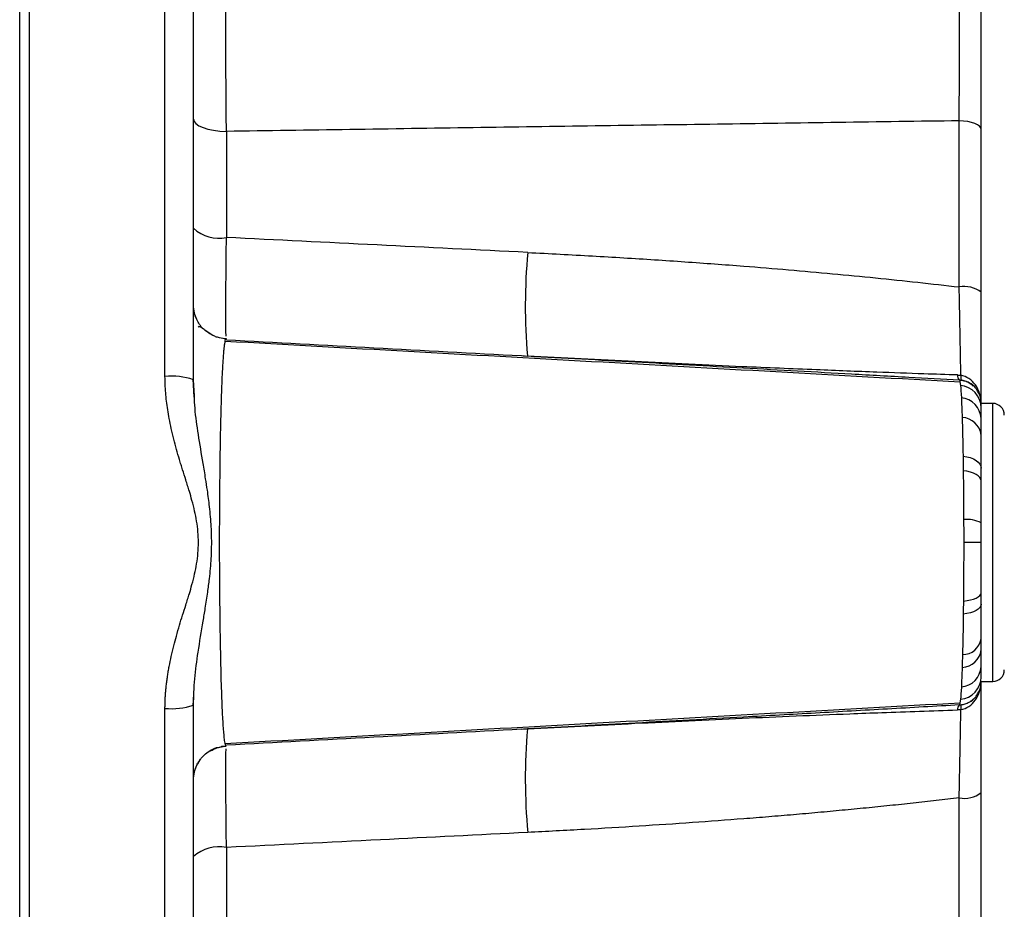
# Model space of a CAD drawing. Header units: inches. Extents: x -20.4 to 25.6, y -29.8 to 30.6.
# Tile 7 of 10: x 15.4 to 18.8, y -1.2 to 1.8. Entities that reach past the tile are written whole.
import ezdxf

# ---------------------------------------------------------------- set-up
doc = ezdxf.new("R2010")
doc.units = ezdxf.units.IN
doc.header["$MEASUREMENT"] = 0

msp = doc.modelspace()

# ---------------------------------------------------------------- linework, layer by layer
at = {"color": 7, "linetype": 'Continuous', "lineweight": 25}
for p, q in [((15.4668, -5.1766), (15.4668, 4.682)), ((15.9269, 0.5638), (15.9269, 2.5553)), ((18.6262, 0.8682), (18.6262, 1.433)), ((16.1356, 1.397), (16.1356, 1.0365)), ((16.0315, 0.7646), (16.0294, 0.7703)), ((16.1367, 0.6903), (16.1232, 0.6934)), ((17.1384, 0.6348), (17.1588, 0.6336)), ((17.1448, 0.6344), (17.1589, 0.6336)), ((17.1513, 0.6341), (17.1591, 0.6336)), ((16.026, 0.494), (16.0223, 0.5548)), ((16.0267, 0.4977), (16.0236, 0.5531)), ((18.6271, 0.5522), (18.6305, 0.5335)), ((18.7402, 0.4724), (18.7008, 0.4724)), ((15.4331, -5.1772), (15.4331, 0)), ((16.0223, -0.5548), (16.026, -0.494)), ((18.7008, -0.4724), (18.7402, -0.4724)), ((18.6305, -0.5329), (18.6271, -0.5522)), ((15.9269, -2.5553), (15.9269, -0.5638)), ((17.1384, -0.6348), (17.1588, -0.6336)), ((17.1589, -0.6336), (17.1452, -0.6344)), ((16.1178, -0.6937), (16.1247, -0.6922)), ((16.1191, -0.6923), (16.1353, -0.6921)), ((18.6262, -1.433), (18.6262, -0.8682)), ((16.1356, -1.0365), (16.1356, -1.397))]:
    msp.add_line(p, q, dxfattribs=at)
at = {"color": 8, "linetype": 'Continuous', "lineweight": 25}
msp.add_line((18.7402, -0.4724), (18.7402, 0.4724), dxfattribs=at)
at = {"color": 7, "linetype": 'Continuous', "lineweight": 25, "flags": 128}
for points in [[(16.0236, 1.4389), (16.0257, 1.431), (16.032, 1.4233), (16.0423, 1.4163), (16.0561, 1.41), (16.0729, 1.4048), (16.0923, 1.4008), (16.1134, 1.3982), (16.1356, 1.397)], [(18.7008, 1.4034), (18.6994, 1.409), (18.6952, 1.4144), (18.6884, 1.4194), (18.6792, 1.4238), (18.6679, 1.4275), (18.655, 1.4303), (18.6409, 1.4322), (18.6262, 1.433)], [(18.6393, 0.2936), (18.6519, 0.2915), (18.6637, 0.2883), (18.6744, 0.284), (18.6835, 0.2789), (18.6909, 0.2731), (18.6963, 0.2666), (18.6997, 0.2598), (18.7008, 0.2528)], [(18.7008, 0.2098), (18.6997, 0.2156), (18.6964, 0.2213), (18.691, 0.2266), (18.6837, 0.2314), (18.6747, 0.2357), (18.6642, 0.2392), (18.6525, 0.2419), (18.64, 0.2437)], [(18.7008, 0), (18.6997, 0), (18.6965, 0), (18.6913, 0), (18.6842, 0), (18.6754, 0), (18.6652, 0), (18.6537, 0), (18.6415, 0)], [(18.6405, -0.1991), (18.653, -0.1976), (18.6645, -0.1954), (18.675, -0.1925), (18.6839, -0.1891), (18.6911, -0.1851), (18.6964, -0.1808), (18.6997, -0.1762), (18.7008, -0.1715)], [(18.7008, -0.2098), (18.6997, -0.2156), (18.6964, -0.2213), (18.691, -0.2266), (18.6837, -0.2314), (18.6747, -0.2357), (18.6642, -0.2392), (18.6525, -0.2419), (18.64, -0.2437)], [(16.0366, -0.7531), (16.032, -0.7632), (16.0294, -0.7703)]]:
    msp.add_lwpolyline(points, dxfattribs=at)
at = {"color": 7, "linetype": 'Continuous', "lineweight": 25}
for centre, radius, start, end in [((16.1108, 1.1645), 0.1304, 228.0381, 280.9262), ((19.1505, 0.8043), 1.999, 174.7974, 184.8967), ((18.643, 0.7742), 0.0955, 52.7726, 100.1748), ((17.159, 0.6366), 0.00296, 266.4654, 284.9729), ((18.6446, 0.5696), 0.0247, 180.9516, 224.8198), ((15.9505, 0.3354), 0.2296, 71.4335, 95.898), ((18.6953, 0.56), 0.0639, 172.5927, 187.4073), ((18.6237, 0.4567), 0.0771, 0.8785, 84.9861), ((18.6276, 0.4182), 0.0732, 2.9352, 85.4269), ((18.7402, 0.4331), 0.0394, 360, 90), ((18.6337, 0.357), 0.0676, 6.7816, 87.8522), ((18.6533, -0.0265), 0.1048, 63.0169, 96.538), ((18.6374, -0.3168), 0.0644, 270.0787, 350.0888), ((18.6337, -0.357), 0.0676, 272.148, 353.2187), ((18.6276, -0.4182), 0.0732, 274.5731, 357.065), ((18.7402, -0.4331), 0.0394, 270, 0), ((18.6238, -0.4562), 0.077, 275.0225, 359.0941), ((15.9505, -0.3354), 0.2296, 264.102, 288.5665), ((18.6446, -0.5696), 0.0247, 135.1802, 179.0484), ((18.6953, -0.56), 0.0639, 172.5927, 187.4073), ((19.1505, -0.8043), 1.999, 175.1033, 185.2026), ((17.159, -0.6366), 0.00296, 75.0271, 93.5346), ((18.643, -0.7742), 0.0955, 259.8252, 307.2274), ((16.1108, -1.1645), 0.1304, 79.0738, 131.9619)]:
    msp.add_arc(centre, radius, start, end, dxfattribs=at)
for points, knots in [([(15.4331, 0), (15.4331, 0.3388), (15.4331, 0.6777), (15.4331, 1.3423), (15.4331, 1.6682), (15.4331, 2.2943), (15.4331, 2.5945), (15.4331, 3.158), (15.4331, 3.4212), (15.4331, 3.9004), (15.4331, 4.1164), (15.4331, 4.4929), (15.4331, 4.6534), (15.4331, 4.9127), (15.4331, 5.0116), (15.4331, 5.1438), (15.4331, 5.1772), (15.4331, 5.1772)], [0, 0, 0, 0, 0.125, 0.125, 0.25, 0.25, 0.375, 0.375, 0.5, 0.5, 0.625, 0.625, 0.75, 0.75, 0.875, 0.875, 1, 1, 1, 1]), ([(18.7008, 1.4034), (18.7008, 1.4079), (18.7008, 1.4171), (18.7008, 1.4309), (18.7008, 1.4448), (18.7008, 1.4589), (18.7008, 1.473), (18.7008, 1.4872), (18.7008, 1.5015), (18.7008, 1.5159), (18.7008, 1.5303), (18.7008, 1.5448), (18.7008, 1.5593), (18.7008, 1.5738), (18.7008, 1.5884), (18.7008, 1.603), (18.7008, 1.6176), (18.7008, 1.6321), (18.7008, 1.6467), (18.7008, 1.6613), (18.7008, 1.6758), (18.7008, 1.6952), (18.7008, 1.7193), (18.7008, 1.7479), (18.7008, 1.7762), (18.7008, 1.804), (18.7008, 1.8312), (18.7008, 1.8576), (18.7008, 1.8834), (18.7008, 1.9083), (18.7008, 1.9324), (18.7008, 1.9556), (18.7008, 1.9779), (18.7008, 1.9991), (18.7008, 2.0193), (18.7008, 2.0385), (18.7008, 2.0502), (18.7008, 2.0561)], [0, 0, 0, 0, 0.020133, 0.040234, 0.060305, 0.080352, 0.100376, 0.12038, 0.140368, 0.160342, 0.180305, 0.200259, 0.220207, 0.240152, 0.260095, 0.28004, 0.299988, 0.319942, 0.339906, 0.35988, 0.379869, 0.399875, 0.43994, 0.48011, 0.520374, 0.560535, 0.600584, 0.640547, 0.680448, 0.720309, 0.760152, 0.799997, 0.839864, 0.879774, 0.919751, 0.959817, 1, 1, 1, 1]), ([(18.6262, 1.433), (18.6262, 1.4372), (18.6263, 1.4457), (18.6263, 1.4585), (18.6264, 1.4713), (18.6265, 1.4841), (18.6266, 1.497), (18.6266, 1.5098), (18.6267, 1.5226), (18.6268, 1.5354), (18.6268, 1.548), (18.6269, 1.5606), (18.6269, 1.573), (18.6271, 1.6075), (18.6272, 1.6641), (18.6273, 1.741), (18.6272, 1.8144), (18.6271, 1.8669), (18.6269, 1.9014), (18.6268, 1.921), (18.6266, 1.9401), (18.6265, 1.9585), (18.6263, 1.9762), (18.6262, 1.987), (18.6262, 1.9925)], [0, 0, 0, 0, 0.021779, 0.043439, 0.064965, 0.086342, 0.107556, 0.128594, 0.14944, 0.170082, 0.190508, 0.210704, 0.230658, 0.250361, 0.376276, 0.50022, 0.624108, 0.749872, 0.789456, 0.830017, 0.871461, 0.913681, 0.956566, 1, 1, 1, 1]), ([(16.1356, 1.397), (16.1345, 1.4937), (16.134, 1.6006), (16.134, 1.7985), (16.1345, 1.8856), (16.1356, 1.9462)], [0, 0, 0, 0, 0.5, 0.5, 1, 1, 1, 1]), ([(18.6262, 1.433), (18.3523, 1.4291), (17.8016, 1.4213), (16.9714, 1.4093), (16.4151, 1.4011), (16.1356, 1.397)], [0, 0, 0, 0, 0.329922, 0.663255, 1, 1, 1, 1]), ([(17.1598, 0.9855), (17.1967, 0.9837), (17.2699, 0.9799), (17.3787, 0.9739), (17.4856, 0.9676), (17.5904, 0.961), (17.6933, 0.954), (17.7943, 0.9468), (17.9117, 0.9379), (18.0453, 0.927), (18.1947, 0.9137), (18.3412, 0.8995), (18.4847, 0.8845), (18.5793, 0.8736), (18.6262, 0.8682)], [0, 0, 0, 0, 0.07541, 0.149492, 0.222246, 0.293675, 0.363779, 0.43256, 0.500018, 0.603898, 0.70583, 0.80582, 0.903875, 1, 1, 1, 1]), ([(18.6319, 0.5682), (18.6319, 0.5706), (18.6318, 0.5753), (18.6317, 0.5828), (18.6315, 0.5908), (18.6314, 0.5992), (18.6312, 0.6081), (18.631, 0.6175), (18.6309, 0.6273), (18.6307, 0.6375), (18.6305, 0.6483), (18.6303, 0.6595), (18.63, 0.6711), (18.6298, 0.6832), (18.6294, 0.7037), (18.6288, 0.7347), (18.6282, 0.7692), (18.6276, 0.7979), (18.6272, 0.8195), (18.6267, 0.8431), (18.6263, 0.8596), (18.6262, 0.8682)], [0, 0, 0, 0, 0.035369, 0.071267, 0.107689, 0.144629, 0.182082, 0.220037, 0.258486, 0.297419, 0.336823, 0.376685, 0.41699, 0.457723, 0.498866, 0.619565, 0.748867, 0.804756, 0.865344, 0.930486, 1, 1, 1, 1]), ([(18.7008, 0.4741), (18.7008, 0.476), (18.7008, 0.4799), (18.7008, 0.486), (18.7008, 0.4922), (18.7008, 0.4986), (18.7008, 0.5052), (18.7008, 0.5119), (18.7008, 0.5187), (18.7008, 0.5256), (18.7008, 0.5325), (18.7008, 0.5545), (18.7008, 0.5853), (18.7008, 0.6265), (18.7008, 0.6704), (18.7008, 0.713), (18.7008, 0.7532), (18.7008, 0.7754), (18.7008, 0.799), (18.7008, 0.824), (18.7008, 0.8414), (18.7008, 0.8503)], [0, 0, 0, 0, 0.027174, 0.05389, 0.080143, 0.105932, 0.131251, 0.156097, 0.180467, 0.204358, 0.227766, 0.250689, 0.420074, 0.499894, 0.577191, 0.749205, 0.794841, 0.842768, 0.892958, 0.945381, 1, 1, 1, 1]), ([(16.0878, 0.7046), (16.0767, 0.7112), (16.0546, 0.7241), (16.0359, 0.753), (16.0254, 0.7812), (16.0243, 0.7986), (16.0236, 0.808)], [0, 0, 0, 0, 0.297871, 0.592321, 0.782145, 1, 1, 1, 1]), ([(16.1354, 0.692), (16.1282, 0.6925), (16.1195, 0.6932), (16.1056, 0.697), (16.0989, 0.6993), (16.0921, 0.7023), (16.0854, 0.7058), (16.0789, 0.7098), (16.0693, 0.7164), (16.0587, 0.7249), (16.0482, 0.7318), (16.042, 0.7348), (16.0399, 0.7316), (16.0397, 0.7312)], [0, 0, 0, 0, 0.12523, 0.151957, 0.177708, 0.205073, 0.23761, 0.278832, 0.331752, 0.480168, 0.68878, 0.958454, 1, 1, 1, 1]), ([(16.1314, 0.6825), (16.1316, 0.6836), (16.1325, 0.6888), (16.1337, 0.6915), (16.1348, 0.6916), (16.1352, 0.6917)], [0, 0, 0, 0, 0.1516595, 0.7000487, 1, 1, 1, 1]), ([(18.6293, 0.5446), (18.2118, 0.5679), (17.3789, 0.6143), (16.5466, 0.6603), (16.1315, 0.6833)], [0, 0, 0, 0, 0.501225, 1, 1, 1, 1]), ([(18.6199, 0.5692), (18.5821, 0.5704), (18.4911, 0.5734), (18.3314, 0.5791), (18.1256, 0.5871), (17.8513, 0.5989), (17.5239, 0.6143), (17.2805, 0.6272), (17.1588, 0.6336)], [0, 0, 0, 0, 0.077552, 0.186742, 0.327561, 0.499999, 0.750013, 1, 1, 1, 1]), ([(17.1598, 0.6337), (17.282, 0.6271), (17.5266, 0.6137), (17.8934, 0.5935), (18.2029, 0.5762), (18.4475, 0.5624), (18.5698, 0.5555), (18.6271, 0.5522)], [0, 0, 0, 0, 0.250006, 0.5, 0.75, 0.88282, 1, 1, 1, 1]), ([(18.6199, 0.5692), (18.6219, 0.5691), (18.6259, 0.5689), (18.6299, 0.5685), (18.6319, 0.5682)], [0, 0, 0, 0, 0.501874, 1, 1, 1, 1]), ([(15.9269, -0.5638), (15.9269, -0.5588), (15.927, -0.5488), (15.9276, -0.5336), (15.9285, -0.5181), (15.9297, -0.5025), (15.9313, -0.4866), (15.9332, -0.4706), (15.9356, -0.4543), (15.9382, -0.4378), (15.9423, -0.4153), (15.9483, -0.3863), (15.9565, -0.3519), (15.9659, -0.3168), (15.9758, -0.2821), (15.9866, -0.247), (15.9982, -0.2112), (16.009, -0.1766), (16.0193, -0.1414), (16.0277, -0.1078), (16.0372, -0.0604), (16.0405, -0.0245), (16.0406, 0.0242), (16.0372, 0.0601), (16.0278, 0.1075), (16.0193, 0.1411), (16.009, 0.1764), (15.9982, 0.211), (15.9885, 0.2412), (15.9813, 0.2642), (15.9709, 0.2988), (15.9595, 0.3397), (15.9483, 0.3863), (15.9414, 0.4197), (15.936, 0.4508), (15.9319, 0.4801), (15.9291, 0.5086), (15.9273, 0.5365), (15.927, 0.5548), (15.9269, 0.5638)], [0, 0, 0, 0, 0.01302, 0.026233, 0.039647, 0.053268, 0.067102, 0.081155, 0.095432, 0.10994, 0.124683, 0.154816, 0.186843, 0.216571, 0.249239, 0.280519, 0.311822, 0.347032, 0.374349, 0.407104, 0.436748, 0.499729, 0.500006, 0.562979, 0.592641, 0.625413, 0.652797, 0.688079, 0.719416, 0.735027, 0.750731, 0.813146, 0.845181, 0.875336, 0.901708, 0.927327, 0.952225, 0.976437, 1, 1, 1, 1]), ([(18.7008, 0.4741), (18.7008, 0.4956), (18.6938, 0.5177), (18.669, 0.5526), (18.651, 0.5651), (18.6319, 0.5682)], [0, 0, 0, 0, 0.5, 0.5, 1, 1, 1, 1]), ([(18.6319, 0.5518), (18.6366, 0.5509), (18.6462, 0.5492), (18.6613, 0.5432), (18.6693, 0.5357), (18.6738, 0.5315)], [0, 0, 0, 0, 0.291226, 0.598256, 1, 1, 1, 1]), ([(18.6741, 0.5319), (18.6723, 0.534), (18.6693, 0.5374), (18.6656, 0.5387), (18.6642, 0.5392)], [0, 0, 0, 0, 0.63957, 1, 1, 1, 1]), ([(18.7008, 0.4741), (18.7003, 0.4831), (18.6994, 0.4973), (18.6914, 0.5097), (18.6884, 0.5142)], [0, 0, 0, 0, 0.634471, 1, 1, 1, 1]), ([(18.7008, 0.4579), (18.7008, 0.4588), (18.7008, 0.4606), (18.7008, 0.4633), (18.7008, 0.4665), (18.7008, 0.469), (18.7008, 0.4717), (18.7008, 0.4733), (18.7008, 0.474), (18.7008, 0.4741), (18.7008, 0.4741)], [0, 0, 0, 0, 0.0717292, 0.1552945, 0.2506399, 0.4198665, 0.5000072, 0.7495141, 0.8746109, 1, 1, 1, 1]), ([(18.6319, -0.5682), (18.651, -0.5651), (18.669, -0.5526), (18.6938, -0.5177), (18.7008, -0.4956), (18.7008, -0.4741)], [0, 0, 0, 0, 0.5, 0.5, 1, 1, 1, 1]), ([(18.6884, -0.5142), (18.6914, -0.5097), (18.6994, -0.4973), (18.7003, -0.4831), (18.7008, -0.4741)], [0, 0, 0, 0, 0.36553, 1, 1, 1, 1]), ([(18.7008, -0.8503), (18.7008, -0.8457), (18.7008, -0.8367), (18.7008, -0.8235), (18.7008, -0.8107), (18.7008, -0.7983), (18.7008, -0.7863), (18.7008, -0.7747), (18.7008, -0.7635), (18.7008, -0.7527), (18.7008, -0.7423), (18.7008, -0.7095), (18.7008, -0.6702), (18.7008, -0.6265), (18.7008, -0.5854), (18.7008, -0.552), (18.7008, -0.5255), (18.7008, -0.5119), (18.7008, -0.4986), (18.7008, -0.4858), (18.7008, -0.478), (18.7008, -0.4741)], [0, 0, 0, 0, 0.027935, 0.055249, 0.081936, 0.107992, 0.133412, 0.158192, 0.182327, 0.205814, 0.228651, 0.250834, 0.423812, 0.500123, 0.578915, 0.749306, 0.79496, 0.842883, 0.893051, 0.945434, 1, 1, 1, 1]), ([(18.6649, -0.5389), (18.666, -0.5386), (18.6696, -0.5373), (18.6724, -0.5339), (18.6744, -0.5316)], [0, 0, 0, 0, 0.2950266, 1, 1, 1, 1]), ([(16.1315, -0.6833), (16.5467, -0.6603), (17.3789, -0.6143), (18.2118, -0.5679), (18.6293, -0.5446)], [0, 0, 0, 0, 0.498768, 1, 1, 1, 1]), ([(18.6271, -0.5522), (18.5456, -0.5568), (18.3825, -0.5661), (18.1379, -0.5799), (17.8526, -0.5958), (17.5266, -0.6137), (17.282, -0.6271), (17.1598, -0.6337)], [0, 0, 0, 0, 0.166659, 0.333326, 0.5, 0.75, 1, 1, 1, 1]), ([(18.6319, -0.5682), (18.6299, -0.5685), (18.6259, -0.5689), (18.6219, -0.5691), (18.6199, -0.5692)], [0, 0, 0, 0, 0.498126, 1, 1, 1, 1]), ([(18.6262, -0.8682), (18.6263, -0.8638), (18.6264, -0.8553), (18.6267, -0.8427), (18.6269, -0.8306), (18.6272, -0.8191), (18.6274, -0.808), (18.6276, -0.7975), (18.6278, -0.7875), (18.6282, -0.766), (18.6288, -0.7348), (18.6295, -0.7002), (18.63, -0.6729), (18.6304, -0.6516), (18.6308, -0.6318), (18.6311, -0.6135), (18.6314, -0.5969), (18.6317, -0.5817), (18.6319, -0.5727), (18.6319, -0.5682)], [0, 0, 0, 0, 0.035355, 0.069621, 0.102771, 0.134779, 0.165625, 0.195288, 0.223752, 0.251003, 0.380167, 0.500602, 0.576595, 0.651179, 0.724255, 0.795738, 0.865558, 0.933659, 1, 1, 1, 1]), ([(18.6271, -0.5522), (18.6279, -0.5521), (18.6295, -0.552), (18.6311, -0.5519), (18.6319, -0.5518)], [0, 0, 0, 0, 0.504276, 1, 1, 1, 1]), ([(17.1588, -0.6336), (17.2197, -0.6304), (17.3413, -0.6239), (17.5239, -0.6146), (17.7064, -0.6057), (17.889, -0.5973), (18.0717, -0.5894), (18.2297, -0.583), (18.4124, -0.5761), (18.5343, -0.572), (18.6199, -0.5692)], [0, 0, 0, 0, 0.124994, 0.24999, 0.374992, 0.500001, 0.624996, 0.750001, 0.824327, 1, 1, 1, 1]), ([(16.0236, -0.808), (16.0243, -0.7987), (16.0255, -0.7812), (16.0359, -0.7528), (16.0566, -0.723), (16.0898, -0.6983), (16.1167, -0.694), (16.1284, -0.6922)], [0, 0, 0, 0, 0.163161, 0.30533, 0.525868, 0.795546, 1, 1, 1, 1]), ([(16.0811, -0.7093), (16.0851, -0.7068), (16.1016, -0.6966), (16.1208, -0.694), (16.1353, -0.6921)], [0, 0, 0, 0, 0.240757, 1, 1, 1, 1]), ([(16.1351, -0.692), (16.1351, -0.692), (16.1341, -0.6931), (16.1329, -0.6909), (16.1317, -0.6841), (16.1315, -0.6824)], [0, 0, 0, 0, 0.032692, 0.763176, 1, 1, 1, 1]), ([(16.0346, -0.7517), (16.0352, -0.7527), (16.0372, -0.7559), (16.0405, -0.7492), (16.0465, -0.739), (16.0479, -0.7365)], [0, 0, 0, 0, 0.265918, 0.823675, 1, 1, 1, 1]), ([(18.6262, -0.8682), (18.6003, -0.8712), (18.5482, -0.8773), (18.4695, -0.8859), (18.39, -0.8944), (18.3095, -0.9025), (18.2282, -0.9104), (18.1459, -0.918), (18.0627, -0.9254), (17.9786, -0.9325), (17.8641, -0.9416), (17.7175, -0.9525), (17.5369, -0.9645), (17.3504, -0.9757), (17.224, -0.9822), (17.1598, -0.9855)], [0, 0, 0, 0, 0.053161, 0.106918, 0.161271, 0.216222, 0.271772, 0.327922, 0.384673, 0.442026, 0.499983, 0.618892, 0.74186, 0.868894, 1, 1, 1, 1]), ([(17.1598, -0.9855), (16.9928, -0.9939), (16.6514, -1.0109), (16.31, -1.0278), (16.1356, -1.0365)], [0, 0, 0, 0, 0.489098, 1, 1, 1, 1])]:
    msp.add_open_spline(points, degree=3, knots=knots, dxfattribs=at)
for points in [[(16.0236, 0.5531), (16.0236, 1.2406), (16.0236, 1.9055), (16.0236, 2.5067)], [(18.7008, 0.8503), (18.7008, 1.039), (18.7008, 1.2239), (18.7008, 1.4034)], [(17.1598, 0.9855), (16.8184, 1.0026), (16.477, 1.0195), (16.1356, 1.0365)], [(16.1354, 0.689), (16.4698, 0.671), (16.8041, 0.6529), (17.1384, 0.6348)], [(18.6271, 0.5522), (18.6287, 0.5521), (18.6303, 0.552), (18.6319, 0.5518)], [(18.6305, 0.5335), (18.6315, 0.5233), (18.6325, 0.5091), (18.6335, 0.4912)], [(18.6335, 0.4912), (18.6345, 0.4726), (18.6354, 0.4504), (18.6362, 0.4246)], [(18.7008, 0.4219), (18.7008, 0.4372), (18.7008, 0.4492), (18.7008, 0.4579)], [(18.6362, 0.4246), (18.6374, 0.3869), (18.6384, 0.3432), (18.6393, 0.2936)], [(18.7008, 0.365), (18.7008, 0.3871), (18.7008, 0.4061), (18.7008, 0.4219)], [(18.7008, 0.2528), (18.7008, 0.2954), (18.7008, 0.3329), (18.7008, 0.365)], [(18.6393, 0.2936), (18.6395, 0.2774), (18.6398, 0.2608), (18.64, 0.2437)], [(18.64, 0.2437), (18.6407, 0.191), (18.6411, 0.1356), (18.6413, 0.0776)], [(18.7008, 0.2098), (18.7008, 0.2246), (18.7008, 0.2389), (18.7008, 0.2528)], [(18.7008, 0.0669), (18.7008, 0.1168), (18.7008, 0.1646), (18.7008, 0.2098)], [(18.6413, 0.0776), (18.6414, 0.0519), (18.6415, 0.026), (18.6415, 0)], [(18.7008, 0), (18.7008, 0.0224), (18.7008, 0.0447), (18.7008, 0.0669)], [(18.6415, 0), (18.6415, -0.0685), (18.6411, -0.1351), (18.6405, -0.1991)], [(18.7008, -0.1715), (18.7008, -0.1164), (18.7008, -0.0591), (18.7008, 0)], [(18.6405, -0.1991), (18.6403, -0.2142), (18.6402, -0.2291), (18.64, -0.2437)], [(18.7008, -0.2098), (18.7008, -0.1973), (18.7008, -0.1845), (18.7008, -0.1715)], [(18.7008, -0.3279), (18.7008, -0.2928), (18.7008, -0.2534), (18.7008, -0.2098)], [(18.64, -0.2437), (18.6393, -0.2943), (18.6385, -0.3403), (18.6375, -0.3812)], [(18.7008, -0.365), (18.7008, -0.3534), (18.7008, -0.3411), (18.7008, -0.3279)], [(18.7008, -0.4219), (18.7008, -0.4061), (18.7008, -0.3871), (18.7008, -0.365)], [(18.6375, -0.3812), (18.6371, -0.3965), (18.6366, -0.411), (18.6362, -0.4246)], [(18.6362, -0.4246), (18.6354, -0.4504), (18.6345, -0.4726), (18.6335, -0.4912)], [(18.7008, -0.4574), (18.7008, -0.4487), (18.7008, -0.4369), (18.7008, -0.4219)], [(18.6335, -0.4912), (18.6326, -0.5087), (18.6316, -0.5227), (18.6305, -0.5329)], [(16.0236, -2.5067), (16.0236, -1.9055), (16.0236, -1.2406), (16.0236, -0.5531)], [(17.1384, -0.6348), (16.8041, -0.6529), (16.4698, -0.671), (16.1354, -0.689)], [(18.7008, -1.4034), (18.7008, -1.2239), (18.7008, -1.039), (18.7008, -0.8503)]]:
    msp.add_open_spline(points, degree=3, dxfattribs=at)
at = {"color": 8, "linetype": 'Continuous', "lineweight": 25}
for points, knots in [([(16.1348, 0.7012), (16.1346, 0.7041), (16.134, 0.7126), (16.1337, 0.7799), (16.1341, 0.891), (16.1351, 0.988), (16.1356, 1.0365)], [0, 0, 0, 0, 0.141624, 0.427964, 0.714034, 1, 1, 1, 1]), ([(16.1315, -0.6824), (16.1309, -0.6796), (16.1295, -0.673), (16.1276, -0.6546), (16.1256, -0.6303), (16.1238, -0.6023), (16.1221, -0.571), (16.1207, -0.5393), (16.1188, -0.4866), (16.1166, -0.4055), (16.115, -0.3059), (16.1138, -0.2158), (16.1132, -0.1477), (16.1128, -0.0862), (16.1126, -0.0407), (16.1126, 0.0027), (16.1127, 0.0509), (16.1129, 0.1092), (16.1134, 0.1674), (16.1139, 0.2217), (16.1148, 0.3007), (16.1165, 0.4038), (16.1188, 0.4857), (16.1204, 0.5295), (16.121, 0.5465), (16.1219, 0.5663), (16.123, 0.5874), (16.1245, 0.6153), (16.1263, 0.6401), (16.1281, 0.6596), (16.1297, 0.6737), (16.1308, 0.6792), (16.1314, 0.6825)], [0, 0, 0, 0, 0.027389, 0.063831, 0.094999, 0.128597, 0.157981, 0.185365, 0.209936, 0.28154, 0.349605, 0.385249, 0.429822, 0.457335, 0.480632, 0.499709, 0.52387, 0.554444, 0.589572, 0.614702, 0.641303, 0.719063, 0.794359, 0.808134, 0.821451, 0.835999, 0.859133, 0.879901, 0.921472, 0.948422, 0.969777, 1, 1, 1, 1]), ([(18.6884, 0.5142), (18.6867, 0.5177), (18.6808, 0.5293), (18.6651, 0.5409), (18.6469, 0.5491), (18.6369, 0.5509), (18.6319, 0.5518)], [0, 0, 0, 0, 0.174209, 0.586443, 0.796729, 1, 1, 1, 1]), ([(16.0236, -0.5531), (16.0247, -0.5232), (16.0267, -0.4635), (16.0398, -0.3682), (16.0532, -0.2882), (16.0646, -0.2201), (16.072, -0.1722), (16.0793, -0.1156), (16.0844, -0.0592), (16.0861, -0.0002), (16.0844, 0.0584), (16.0791, 0.1178), (16.072, 0.1721), (16.0644, 0.2212), (16.0537, 0.2846), (16.0407, 0.3644), (16.0292, 0.4405), (16.0273, 0.4837), (16.0267, 0.4977)], [0, 0, 0, 0, 0.088043, 0.176098, 0.277515, 0.318625, 0.370237, 0.413241, 0.477472, 0.527093, 0.576333, 0.63961, 0.692011, 0.729048, 0.7786, 0.872753, 0.959025, 1, 1, 1, 1]), ([(18.6319, -0.5518), (18.6369, -0.5509), (18.6469, -0.5491), (18.6651, -0.5409), (18.6808, -0.5293), (18.6867, -0.5177), (18.6884, -0.5142)], [0, 0, 0, 0, 0.203259, 0.413559, 0.825792, 1, 1, 1, 1]), ([(16.1356, -1.0365), (16.1351, -0.9879), (16.1341, -0.8908), (16.1337, -0.7796), (16.134, -0.7125), (16.1346, -0.704), (16.1348, -0.7012)], [0, 0, 0, 0, 0.286416, 0.572678, 0.858676, 1, 1, 1, 1])]:
    msp.add_open_spline(points, degree=3, knots=knots, dxfattribs=at)

doc.saveas('drawing.dxf')
